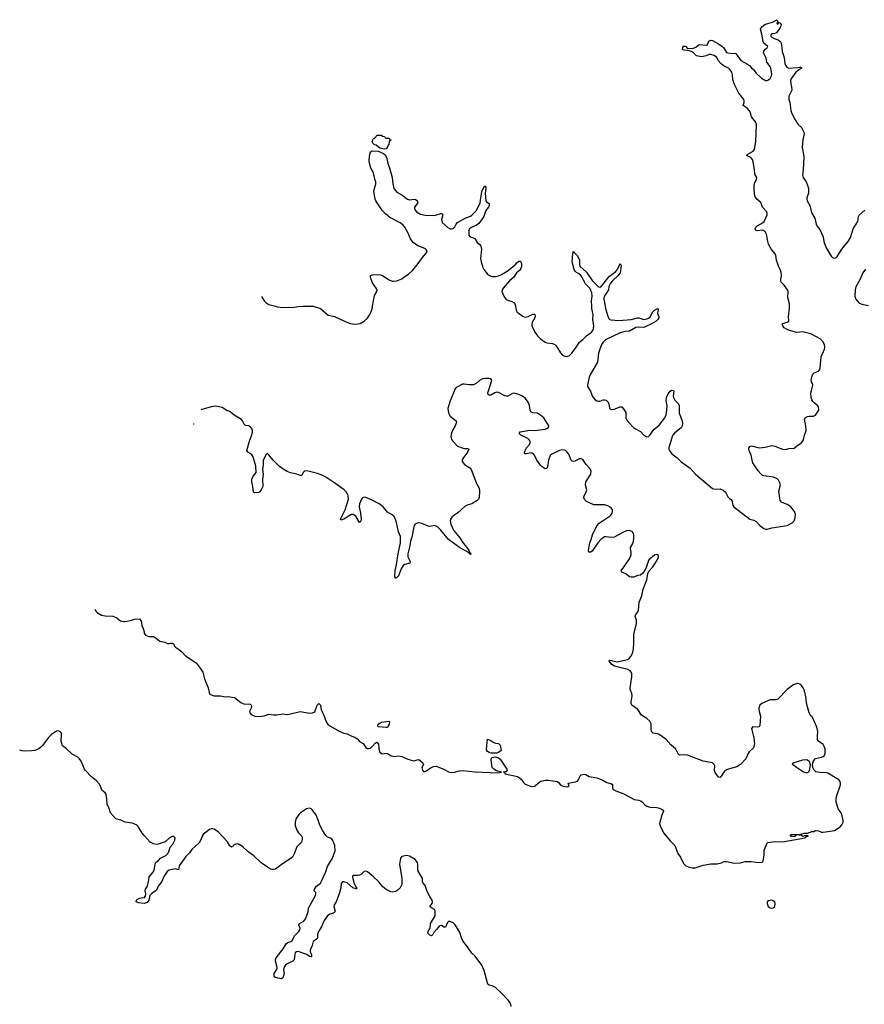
# Model space of a CAD drawing. Header units: inches. Extents: x 2221556 to 2384305, y 723442 to 892241.
# Tile 32 of 53: x 2277277 to 2288096, y 861057 to 873671. Entities that reach past the tile are written whole.
import ezdxf

# ---------------------------------------------------------------- set-up
doc = ezdxf.new("R2010")
doc.units = ezdxf.units.IN
doc.header["$MEASUREMENT"] = 0
for name, color, linetype in [('C2876', 7, 'Continuous'), ('C2886', 7, 'Continuous'), ('C2887', 7, 'Continuous')]:
    doc.layers.add(name, color=color, linetype=linetype)

msp = doc.modelspace()

# ---------------------------------------------------------------- linework, layer by layer
at = {"layer": 'C2876', "color": 6, "elevation": 200}
for points in [[(2280000, 868626), (2279970, 868651), (2279930, 868666), (2279870, 868702), (2279833, 868713), (2279790, 868718), (2279730, 868713), (2279597, 868671)], [(2279504, 868495), (2279502, 868490), (2279501, 868489)], [(2278238, 866119), (2278255, 866090), (2278272, 866072), (2278323, 866043), (2278370, 866032), (2278470, 866028), (2278490, 866022), (2278521, 866010), (2278550, 865983), (2278570, 865971), (2278610, 865959), (2278630, 865959), (2278671, 865971), (2278710, 865976), (2278746, 865990), (2278810, 865996), (2278833, 865970), (2278841, 865910), (2278859, 865870), (2278871, 865830), (2278871, 865810), (2278890, 865786), (2278930, 865768), (2278973, 865767), (2278990, 865771), (2279030, 865745), (2279070, 865711), (2279137, 865697), (2279170, 865678), (2279190, 865678), (2279210, 865685), (2279230, 865685), (2279240, 865680), (2279250, 865672), (2279256, 865650), (2279271, 865631), (2279310, 865607), (2279350, 865575), (2279401, 865521), (2279539, 865430), (2279590, 865362), (2279622, 865310), (2279645, 865225), (2279690, 865110), (2279702, 865050), (2279713, 865030), (2279730, 865020), (2279770, 865009), (2279850, 865009), (2279910, 864997), (2279950, 865001), (2280000, 864992)], [(2280000, 863077), (2279990, 863071), (2279970, 863089), (2279937, 863137), (2279823, 863263), (2279770, 863299), (2279750, 863306), (2279730, 863306), (2279710, 863298), (2279628, 863230), (2279614, 863210), (2279597, 863163), (2279574, 863126), (2279480, 863040), (2279450, 862996), (2279407, 862950), (2279339, 862861), (2279320, 862830), (2279310, 862781), (2279271, 862791), (2279250, 862789), (2279190, 862774), (2279164, 862756), (2279124, 862696), (2279098, 862630), (2279052, 862570), (2279030, 862521), (2278967, 862473), (2278945, 862450), (2278930, 862390), (2278910, 862360), (2278870, 862350), (2278798, 862358), (2278769, 862370), (2278773, 862390), (2278781, 862399), (2278810, 862417), (2278850, 862425), (2278870, 862422), (2278890, 862442), (2278892, 862470), (2278886, 862510), (2278889, 862530), (2278913, 862570), (2278919, 862590), (2278933, 862650), (2278937, 862690), (2278987, 862750), (2279000, 862780), (2279016, 862870), (2279030, 862884), (2279050, 862894), (2279080, 862930), (2279150, 862964), (2279173, 862987), (2279187, 863013), (2279205, 863070), (2279238, 863110), (2279262, 863158), (2279267, 863190), (2279259, 863199), (2279250, 863208), (2279230, 863206), (2279190, 863185), (2279140, 863140), (2279052, 863108), (2279030, 863106), (2278990, 863112), (2278950, 863136), (2278870, 863219), (2278845, 863250), (2278794, 863334), (2278775, 863355), (2278717, 863377), (2278630, 863388), (2278574, 863414), (2278510, 863433), (2278439, 863510), (2278417, 863577), (2278397, 863617), (2278393, 863690), (2278383, 863743), (2278370, 863764), (2278330, 863800), (2278318, 863838), (2278298, 863878), (2278261, 863921), (2278196, 863970), (2278121, 864050), (2278107, 864070), (2278065, 864170), (2278042, 864202), (2278021, 864221), (2277950, 864261), (2277870, 864334), (2277823, 864370), (2277806, 864430), (2277814, 864510), (2277812, 864530), (2277793, 864553), (2277770, 864560), (2277750, 864555), (2277685, 864515), (2277644, 864476), (2277570, 864373), (2277548, 864350), (2277520, 864330), (2277472, 864310), (2277430, 864303), (2277350, 864299), (2277310, 864302), (2277277, 864314)]]:
    msp.add_lwpolyline(points, dxfattribs=at)
at = {"layer": 'C2886', "color": 6, "elevation": 200}
for points in [[(2280552, 870000), (2280574, 869994), (2280650, 869982), (2280790, 869990), (2280850, 869998), (2280906, 870000)], [(2281036, 870000), (2281050, 869998), (2281130, 869970), (2281230, 869884), (2281310, 869869), (2281437, 869810), (2281510, 869781), (2281570, 869771), (2281610, 869774), (2281639, 869781), (2281691, 869809), (2281732, 869848), (2281756, 869884), (2281777, 869930), (2281795, 869990), (2281797, 870000)], [(2283626, 870000), (2283637, 869950), (2283650, 869925), (2283670, 869905), (2283730, 869868), (2283750, 869861), (2283792, 869868), (2283850, 869898), (2283870, 869899), (2283875, 869895), (2283879, 869879), (2283875, 869850), (2283843, 869790), (2283837, 869770), (2283838, 869750), (2283874, 869670), (2283910, 869622), (2283950, 869582), (2284010, 869540), (2284030, 869531), (2284101, 869521), (2284131, 869511), (2284151, 869491), (2284203, 869403), (2284230, 869372), (2284259, 869359), (2284290, 869357), (2284318, 869370), (2284350, 869400), (2284410, 869478), (2284443, 869537), (2284490, 869574), (2284537, 869623), (2284602, 869670), (2284618, 869690), (2284626, 869710), (2284630, 869750), (2284620, 869830), (2284621, 869890), (2284607, 869970), (2284606, 870000)], [(2284776, 870000), (2284782, 869970), (2284811, 869871), (2284830, 869835), (2284850, 869824), (2284950, 869818), (2285111, 869829), (2285190, 869850), (2285210, 869851), (2285270, 869832), (2285310, 869838), (2285333, 869847), (2285354, 869866), (2285389, 869930), (2285408, 869950), (2285450, 869970), (2285455, 869955), (2285448, 869910), (2285452, 869890), (2285464, 869870), (2285464, 869850), (2285452, 869830), (2285428, 869810), (2285370, 869773), (2285290, 869736), (2285270, 869729), (2285207, 869733), (2285170, 869728), (2285090, 869680), (2285030, 869676), (2284970, 869661), (2284782, 869570), (2284750, 869540), (2284730, 869510), (2284690, 869401), (2284678, 869282), (2284589, 869129), (2284573, 869090), (2284553, 869010), (2284549, 868990), (2284552, 868970), (2284589, 868910), (2284610, 868854), (2284624, 868830), (2284650, 868802), (2284670, 868789), (2284690, 868784), (2284710, 868786), (2284750, 868801), (2284770, 868803), (2284790, 868796), (2284813, 868770), (2284823, 868750), (2284834, 868694), (2284850, 868679), (2284890, 868683), (2284970, 868712), (2284991, 868711), (2285009, 868689), (2285040, 868640), (2285043, 868570), (2285049, 868550), (2285065, 868525), (2285150, 868437), (2285230, 868397), (2285270, 868349), (2285310, 868327), (2285330, 868330), (2285350, 868349), (2285400, 868420), (2285470, 868478), (2285542, 868570), (2285558, 868610), (2285566, 868670), (2285569, 868730), (2285556, 868790), (2285561, 868830), (2285584, 868876), (2285610, 868910), (2285630, 868924), (2285650, 868921), (2285656, 868910), (2285649, 868850), (2285652, 868830), (2285670, 868795), (2285717, 868750), (2285723, 868730), (2285724, 868630), (2285763, 868530), (2285767, 868493), (2285764, 868470), (2285750, 868442), (2285670, 868379), (2285643, 868350), (2285633, 868330), (2285619, 868270), (2285591, 868189), (2285591, 868170), (2285600, 868150), (2285629, 868110), (2285697, 868057), (2285750, 868005), (2285866, 867926), (2285934, 867850), (2286150, 867667), (2286170, 867659), (2286190, 867658), (2286250, 867661), (2286290, 867644), (2286317, 867617), (2286350, 867557), (2286370, 867536), (2286390, 867524), (2286401, 867510), (2286410, 867450), (2286425, 867430), (2286630, 867271), (2286680, 867260), (2286710, 867242), (2286758, 867190), (2286810, 867153), (2286830, 867143), (2286850, 867142), (2286910, 867159), (2287110, 867190), (2287173, 867227), (2287196, 867250), (2287210, 867290), (2287213, 867330), (2287204, 867370), (2287153, 867430), (2287130, 867448), (2287110, 867460), (2287034, 867490), (2287018, 867510), (2287002, 867630), (2287021, 867710), (2287016, 867736), (2286999, 867770), (2286979, 867790), (2286935, 867810), (2286810, 867827), (2286793, 867833), (2286771, 867851), (2286738, 867890), (2286670, 867995), (2286658, 868030), (2286647, 868090), (2286620, 868150), (2286615, 868170), (2286617, 868183), (2286630, 868204), (2286650, 868210), (2286750, 868186), (2286827, 868193), (2286910, 868214), (2286950, 868207), (2287047, 868167), (2287090, 868164), (2287130, 868176), (2287197, 868183), (2287230, 868213), (2287293, 868250), (2287316, 868290), (2287330, 868350), (2287353, 868410), (2287349, 868470), (2287332, 868550), (2287339, 868570), (2287370, 868588), (2287390, 868592), (2287447, 868593), (2287470, 868603), (2287512, 868670), (2287510, 868712), (2287496, 868730), (2287458, 868758), (2287439, 868779), (2287423, 868803), (2287415, 868830), (2287412, 868890), (2287418, 868922), (2287434, 868970), (2287436, 868990), (2287431, 869011), (2287419, 869030), (2287414, 869054), (2287423, 869097), (2287435, 869130), (2287455, 869145), (2287510, 869170), (2287525, 869190), (2287531, 869210), (2287545, 869350), (2287588, 869450), (2287591, 869470), (2287585, 869510), (2287564, 869550), (2287530, 869583), (2287410, 869645), (2287310, 869673), (2287230, 869663), (2287150, 869683), (2287117, 869697), (2287070, 869724), (2287051, 869750), (2287045, 869770), (2287050, 869778), (2287110, 869798), (2287130, 869810), (2287127, 869870), (2287140, 869970), (2287138, 870000)], [(2280000, 864992), (2280027, 864987), (2280110, 864923), (2280150, 864908), (2280230, 864903), (2280243, 864890), (2280248, 864870), (2280242, 864850), (2280221, 864810), (2280223, 864790), (2280241, 864770), (2280290, 864750), (2280330, 864745), (2280408, 864752), (2280470, 864775), (2280530, 864764), (2280570, 864764), (2280650, 864776), (2280690, 864770), (2280730, 864772), (2280870, 864806), (2280990, 864788), (2281029, 864791), (2281056, 864804), (2281087, 864890), (2281110, 864912), (2281129, 864889), (2281139, 864830), (2281170, 864770), (2281188, 864708), (2281210, 864663), (2281230, 864638), (2281370, 864554), (2281430, 864532), (2281470, 864523), (2281530, 864493), (2281570, 864481), (2281598, 864458), (2281630, 864424), (2281677, 864397), (2281710, 864348), (2281730, 864336), (2281750, 864332), (2281770, 864340), (2281798, 864362), (2281830, 864404), (2281850, 864413), (2281864, 864404), (2281872, 864390), (2281877, 864330), (2281887, 864290), (2281910, 864268), (2281930, 864265), (2281970, 864274), (2281990, 864270), (2282025, 864245), (2282070, 864230), (2282130, 864238), (2282170, 864233), (2282250, 864196), (2282310, 864179), (2282330, 864178), (2282370, 864190), (2282390, 864191), (2282442, 864150), (2282448, 864130), (2282430, 864090), (2282436, 864056), (2282450, 864039), (2282470, 864038), (2282490, 864047), (2282537, 864083), (2282576, 864104), (2282610, 864109), (2282711, 864071), (2282770, 864035), (2282810, 864025), (2282847, 864030), (2282910, 864049), (2282950, 864054), (2283110, 864033), (2283397, 864023), (2283449, 864030), (2283386, 864046), (2283349, 864069), (2283330, 864090), (2283316, 864190), (2283319, 864210), (2283330, 864219), (2283370, 864227), (2283410, 864216), (2283430, 864199), (2283517, 864070), (2283520, 864050), (2283516, 864044), (2283505, 864035), (2283474, 864030), (2283487, 864027), (2283496, 864010), (2283654, 863974), (2283680, 863960), (2283701, 863941), (2283730, 863898), (2283750, 863877), (2283821, 863850), (2283850, 863848), (2283870, 863853), (2283890, 863864), (2283950, 863917), (2284011, 863929), (2284050, 863930), (2284161, 863910), (2284179, 863899), (2284204, 863870), (2284236, 863850), (2284290, 863841), (2284314, 863850), (2284302, 863890), (2284395, 863906), (2284423, 863917), (2284439, 863941), (2284456, 863984), (2284470, 863995), (2284510, 864004), (2284530, 863999), (2284570, 863974), (2284670, 863959), (2284746, 863930), (2284798, 863898), (2284850, 863885), (2284870, 863871), (2284871, 863830), (2284879, 863810), (2284914, 863790), (2285014, 863754), (2285150, 863682), (2285210, 863672), (2285230, 863664), (2285251, 863651), (2285288, 863610), (2285310, 863594), (2285350, 863584), (2285440, 863580), (2285471, 863570), (2285511, 863550), (2285526, 863530), (2285501, 863479), (2285477, 863390), (2285474, 863370), (2285484, 863330), (2285530, 863250), (2285610, 863150), (2285669, 863090), (2285706, 862990), (2285740, 862940), (2285782, 862862), (2285811, 862831), (2285852, 862812), (2285890, 862805), (2285930, 862807), (2286030, 862841), (2286130, 862855), (2286210, 862856), (2286269, 862871), (2286295, 862885), (2286330, 862887), (2286430, 862864), (2286510, 862868), (2286572, 862888), (2286646, 862886), (2286710, 862876), (2286785, 862875), (2286799, 862890), (2286815, 862970), (2286814, 863030), (2286850, 863122), (2286858, 863130), (2286950, 863142), (2287050, 863140), (2287338, 863190), (2287342, 863198), (2287355, 863205), (2287378, 863210), (2287375, 863215), (2287330, 863215), (2287310, 863208), (2287290, 863218), (2287230, 863226), (2287218, 863222), (2287214, 863210), (2287190, 863203), (2287146, 863210), (2287158, 863230), (2287170, 863234), (2287249, 863231), (2287284, 863236), (2287326, 863250), (2287370, 863251), (2287426, 863270), (2287449, 863271), (2287470, 863282), (2287510, 863279), (2287550, 863264), (2287570, 863262), (2287690, 863277), (2287715, 863285), (2287786, 863330), (2287810, 863356), (2287824, 863390), (2287826, 863410), (2287814, 863470), (2287798, 863510), (2287761, 863561), (2287736, 863650), (2287736, 863690), (2287743, 863730), (2287790, 863870), (2287791, 863890), (2287787, 863910), (2287770, 863931), (2287750, 863945), (2287630, 864016), (2287610, 864023), (2287526, 864026), (2287476, 864036), (2287455, 864055), (2287439, 864090), (2287434, 864130), (2287445, 864175), (2287470, 864204), (2287550, 864223), (2287570, 864230), (2287580, 864240), (2287594, 864270), (2287593, 864330), (2287588, 864350), (2287570, 864384), (2287509, 864429), (2287497, 864450), (2287495, 864490), (2287503, 864550), (2287490, 864606), (2287430, 864742), (2287410, 864754), (2287390, 864789), (2287356, 864916), (2287350, 864979), (2287330, 865074), (2287315, 865110), (2287290, 865143), (2287270, 865160), (2287250, 865168), (2287230, 865166), (2287190, 865150), (2287158, 865130), (2287107, 865090), (2286990, 864967), (2286962, 864958), (2286890, 864957), (2286785, 864910), (2286759, 864890), (2286746, 864850), (2286750, 864810), (2286765, 864750), (2286759, 864630), (2286747, 864613), (2286730, 864609), (2286670, 864610), (2286650, 864590), (2286683, 864470), (2286688, 864390), (2286676, 864344), (2286622, 864290), (2286608, 864270), (2286578, 864202), (2286511, 864129), (2286462, 864098), (2286382, 864078), (2286330, 864060), (2286303, 864037), (2286250, 863964), (2286230, 863967), (2286186, 864026), (2286179, 864050), (2286180, 864110), (2286172, 864130), (2286150, 864149), (2286030, 864171), (2285830, 864247), (2285790, 864253), (2285729, 864249), (2285710, 864267), (2285684, 864324), (2285619, 864379), (2285554, 864454), (2285470, 864514), (2285450, 864521), (2285390, 864530), (2285370, 864550), (2285364, 864584), (2285364, 864650), (2285350, 864683), (2285310, 864718), (2285241, 864761), (2285194, 864834), (2285119, 864890), (2285108, 864910), (2285108, 864930), (2285123, 865010), (2285119, 865039), (2285098, 865090), (2285096, 865110), (2285118, 865250), (2285117, 865290), (2285111, 865310), (2285095, 865330), (2285066, 865346), (2284896, 865390), (2284864, 865410), (2284826, 865454), (2284835, 865465), (2284930, 865446), (2285030, 865465), (2285064, 865476), (2285090, 865490), (2285115, 865525), (2285132, 865568), (2285139, 865610), (2285144, 865690), (2285142, 865798), (2285178, 865930), (2285177, 865977), (2285162, 866030), (2285170, 866050), (2285194, 866086), (2285202, 866110), (2285210, 866150), (2285211, 866210), (2285247, 866290), (2285264, 866376), (2285310, 866494), (2285324, 866576), (2285336, 866604), (2285390, 866666), (2285454, 866770), (2285460, 866790), (2285454, 866810), (2285450, 866814), (2285430, 866818), (2285410, 866811), (2285338, 866750), (2285326, 866730), (2285298, 866642), (2285260, 866580), (2285230, 866556), (2285190, 866549), (2285142, 866530), (2285110, 866527), (2285090, 866535), (2285041, 866570), (2284992, 866592), (2284981, 866610), (2285080, 866750), (2285101, 866790), (2285110, 866821), (2285111, 866850), (2285100, 866890), (2285103, 866910), (2285130, 866962), (2285139, 866990), (2285146, 867030), (2285146, 867070), (2285140, 867090), (2285125, 867110), (2285088, 867128), (2285050, 867123), (2285010, 867107), (2284890, 867041), (2284850, 867039), (2284790, 867047), (2284770, 867044), (2284750, 867034), (2284725, 867015), (2284682, 866970), (2284610, 866862), (2284590, 866849), (2284568, 866850), (2284565, 866870), (2284582, 866970), (2284598, 867010), (2284613, 867070), (2284670, 867187), (2284698, 867222), (2284830, 867306), (2284850, 867325), (2284867, 867350), (2284872, 867370), (2284870, 867394), (2284850, 867422), (2284810, 867445), (2284770, 867457), (2284630, 867455), (2284539, 867499), (2284510, 867523), (2284505, 867550), (2284509, 867570), (2284530, 867610), (2284541, 867650), (2284526, 867710), (2284531, 867750), (2284593, 867850), (2284599, 867890), (2284581, 867921), (2284534, 867974), (2284490, 868036), (2284470, 868047), (2284450, 868046), (2284390, 868014), (2284370, 868010), (2284355, 868015), (2284341, 868030), (2284310, 868103), (2284290, 868131), (2284270, 868150), (2284250, 868158), (2284230, 868159), (2284190, 868152), (2284094, 868106), (2284073, 868087), (2284050, 868030), (2284039, 867941), (2284030, 867922), (2284010, 867917), (2283970, 867941), (2283950, 867963), (2283903, 868030), (2283873, 868093), (2283853, 868113), (2283830, 868121), (2283801, 868119), (2283770, 868110), (2283747, 868110), (2283743, 868130), (2283750, 868150), (2283770, 868184), (2283809, 868230), (2283817, 868250), (2283815, 868270), (2283802, 868290), (2283784, 868304), (2283696, 868350), (2283676, 868370), (2283687, 868390), (2283810, 868412), (2283870, 868410), (2284010, 868426), (2284028, 868432), (2284050, 868448), (2284053, 868470), (2283990, 868570), (2283950, 868606), (2283910, 868629), (2283850, 868633), (2283826, 868646), (2283814, 868670), (2283807, 868730), (2283792, 868772), (2283757, 868817), (2283710, 868851), (2283670, 868869), (2283610, 868885), (2283590, 868883), (2283531, 868849), (2283510, 868847), (2283490, 868853), (2283410, 868896), (2283390, 868898), (2283363, 868890), (2283310, 868862), (2283290, 868860), (2283279, 868870), (2283275, 868890), (2283327, 869050), (2283313, 869070), (2283290, 869075), (2283244, 869076), (2283205, 869070), (2283167, 869050), (2283125, 869010), (2283090, 868994), (2283030, 868994), (2282970, 869003), (2282950, 869001), (2282870, 868958), (2282856, 868944), (2282789, 868790), (2282762, 868690), (2282770, 868634), (2282790, 868590), (2282870, 868530), (2282874, 868514), (2282857, 868470), (2282825, 868415), (2282810, 868379), (2282800, 868330), (2282802, 868310), (2282810, 868292), (2282830, 868267), (2282887, 868207), (2282970, 868179), (2283017, 868177), (2283032, 868170), (2283012, 868130), (2282952, 868048), (2282943, 868030), (2282945, 868010), (2282973, 867973), (2283043, 867930), (2283061, 867910), (2283130, 867730), (2283162, 867670), (2283169, 867630), (2283163, 867550), (2283155, 867530), (2283137, 867510), (2283070, 867470), (2283008, 867452), (2282982, 867438), (2282890, 867352), (2282851, 867329), (2282818, 867302), (2282795, 867270), (2282791, 867249), (2282799, 867210), (2282834, 867130), (2282913, 867033), (2282960, 866960), (2283006, 866910), (2283031, 866870), (2283042, 866842), (2283050, 866840), (2283057, 866823), (2283050, 866819), (2283037, 866830), (2283037, 866837), (2283030, 866836), (2283025, 866845), (2282910, 866910), (2282770, 867012), (2282670, 867133), (2282630, 867174), (2282590, 867190), (2282530, 867179), (2282510, 867183), (2282430, 867216), (2282390, 867224), (2282370, 867223), (2282344, 867210), (2282330, 867192), (2282324, 867176), (2282299, 867041), (2282283, 866990), (2282276, 866930), (2282247, 866830), (2282250, 866790), (2282280, 866730), (2282275, 866710), (2282210, 866693), (2282190, 866679), (2282164, 866636), (2282130, 866548), (2282110, 866526), (2282098, 866522), (2282090, 866514), (2282083, 866543), (2282088, 866610), (2282104, 866690), (2282123, 866830), (2282155, 866970), (2282157, 867010), (2282153, 867050), (2282129, 867109), (2282104, 867230), (2282090, 867270), (2282068, 867310), (2282048, 867328), (2281990, 867360), (2281933, 867430), (2281882, 867470), (2281790, 867517), (2281710, 867550), (2281690, 867552), (2281670, 867546), (2281655, 867530), (2281628, 867470), (2281627, 867430), (2281643, 867350), (2281649, 867271), (2281643, 867237), (2281630, 867230), (2281581, 867310), (2281550, 867333), (2281529, 867331), (2281430, 867271), (2281390, 867258), (2281385, 867270), (2281444, 867390), (2281488, 867530), (2281485, 867570), (2281479, 867590), (2281461, 867621), (2281432, 867650), (2281315, 867735), (2281199, 867810), (2281162, 867830), (2281090, 867856), (2280971, 867889), (2280930, 867890), (2280907, 867870), (2280890, 867830), (2280870, 867830), (2280827, 867847), (2280745, 867865), (2280702, 867882), (2280650, 867911), (2280605, 867945), (2280524, 868030), (2280470, 868098), (2280450, 868112), (2280430, 868095), (2280396, 868024), (2280397, 867970), (2280388, 867910), (2280394, 867850), (2280385, 867785), (2280390, 867690), (2280370, 867647), (2280354, 867626), (2280350, 867613), (2280290, 867609), (2280270, 867618), (2280264, 867690), (2280249, 867750), (2280249, 867789), (2280270, 867828), (2280305, 867870), (2280303, 867950), (2280266, 868070), (2280250, 868096), (2280230, 868114), (2280200, 868130), (2280188, 868150), (2280220, 868270), (2280251, 868351), (2280259, 868390), (2280257, 868410), (2280250, 868433), (2280230, 868461), (2280210, 868469), (2280170, 868473), (2280154, 868490), (2280133, 868530), (2280117, 868550), (2280026, 868606), (2280000, 868626)], [(2283574, 861030), (2283564, 861070), (2283535, 861110), (2283454, 861194), (2283370, 861270), (2283330, 861295), (2283290, 861301), (2283274, 861314), (2283227, 861490), (2283198, 861558), (2283113, 861673), (2283070, 861710), (2283014, 861794), (2282955, 861870), (2282935, 861910), (2282915, 861975), (2282874, 862050), (2282855, 862075), (2282830, 862100), (2282810, 862111), (2282790, 862118), (2282770, 862117), (2282756, 862104), (2282730, 862044), (2282710, 862046), (2282690, 862061), (2282670, 862068), (2282650, 862058), (2282622, 862018), (2282583, 861977), (2282570, 861950), (2282550, 861932), (2282530, 861943), (2282507, 861967), (2282511, 861990), (2282533, 862030), (2282540, 862090), (2282597, 862190), (2282601, 862210), (2282599, 862250), (2282590, 862272), (2282552, 862292), (2282529, 862310), (2282560, 862350), (2282564, 862370), (2282559, 862390), (2282532, 862432), (2282493, 862513), (2282470, 862580), (2282445, 862610), (2282435, 862630), (2282436, 862670), (2282378, 862770), (2282377, 862850), (2282372, 862870), (2282361, 862890), (2282342, 862910), (2282270, 862955), (2282230, 862965), (2282171, 862950), (2282153, 862930), (2282142, 862850), (2282173, 862667), (2282174, 862610), (2282170, 862590), (2282149, 862550), (2282130, 862527), (2282110, 862510), (2282090, 862500), (2282054, 862494), (2282030, 862497), (2281970, 862527), (2281930, 862560), (2281873, 862630), (2281810, 862690), (2281732, 862752), (2281710, 862763), (2281690, 862759), (2281655, 862725), (2281630, 862713), (2281610, 862707), (2281553, 862707), (2281542, 862698), (2281539, 862690), (2281543, 862670), (2281563, 862603), (2281581, 862561), (2281591, 862550), (2281590, 862538), (2281585, 862535), (2281545, 862550), (2281470, 862611), (2281430, 862625), (2281410, 862624), (2281396, 862604), (2281390, 862550), (2281375, 862485), (2281330, 862370), (2281307, 862330), (2281303, 862310), (2281316, 862250), (2281310, 862233), (2281296, 862224), (2281248, 862210), (2281220, 862190), (2281179, 862130), (2281142, 862050), (2281103, 861990), (2281092, 861952), (2281091, 861910), (2281086, 861894), (2281038, 861862), (2281024, 861810), (2280998, 861750), (2280997, 861730), (2281013, 861690), (2281014, 861670), (2281010, 861666), (2280990, 861670), (2280953, 861693), (2280890, 861714), (2280850, 861733), (2280822, 861730), (2280806, 861714), (2280801, 861699), (2280794, 861630), (2280790, 861623), (2280777, 861610), (2280705, 861575), (2280683, 861557), (2280665, 861535), (2280657, 861497), (2280663, 861450), (2280646, 861394), (2280630, 861382), (2280589, 861390), (2280546, 861406), (2280535, 861415), (2280538, 861450), (2280575, 861510), (2280575, 861530), (2280554, 861610), (2280555, 861630), (2280563, 861650), (2280652, 861768), (2280689, 861831), (2280710, 861850), (2280750, 861862), (2280767, 861873), (2280802, 861938), (2280851, 861989), (2280864, 862010), (2280869, 862030), (2280851, 862070), (2280862, 862090), (2280917, 862123), (2280939, 862150), (2280970, 862242), (2280976, 862290), (2281067, 862450), (2281072, 862470), (2281070, 862488), (2281050, 862510), (2281053, 862530), (2281077, 862570), (2281128, 862610), (2281145, 862635), (2281196, 862744), (2281218, 862822), (2281284, 862930), (2281316, 863024), (2281315, 863090), (2281290, 863157), (2281270, 863179), (2281219, 863199), (2281198, 863218), (2281158, 863278), (2281120, 863350), (2281097, 863430), (2281071, 863490), (2281024, 863550), (2281010, 863561), (2280990, 863569), (2280950, 863559), (2280874, 863510), (2280853, 863490), (2280825, 863450), (2280814, 863430), (2280804, 863390), (2280806, 863346), (2280827, 863287), (2280850, 863254), (2280890, 863210), (2280896, 863196), (2280896, 863170), (2280886, 863134), (2280827, 863073), (2280794, 862986), (2280770, 862943), (2280756, 862930), (2280642, 862858), (2280553, 862790), (2280530, 862782), (2280510, 862783), (2280490, 862789), (2280450, 862814), (2280370, 862870), (2280278, 862958), (2280205, 863010), (2280130, 863080), (2280090, 863105), (2280070, 863111), (2280044, 863110), (2280022, 863098), (2280010, 863082), (2280000, 863077)]]:
    msp.add_lwpolyline(points, dxfattribs=at)
for points in [[(2281970, 864601), (2281875, 864610), (2281870, 864612), (2281864, 864630), (2281870, 864644), (2281910, 864673), (2282010, 864685), (2282013, 864673), (2282010, 864647), (2281996, 864624), (2281990, 864605)], [(2283390, 864275), (2283310, 864275), (2283290, 864281), (2283270, 864297), (2283261, 864310), (2283256, 864330), (2283270, 864453), (2283310, 864437), (2283351, 864411), (2283370, 864403), (2283410, 864397), (2283430, 864377), (2283444, 864310), (2283410, 864284)], [(2287350, 864021), (2287318, 864030), (2287229, 864090), (2287178, 864130), (2287186, 864150), (2287310, 864187), (2287350, 864193), (2287370, 864190), (2287390, 864170), (2287402, 864130), (2287390, 864048), (2287381, 864030), (2287370, 864021)], [(2286910, 862389), (2286870, 862384), (2286851, 862369), (2286851, 862350), (2286864, 862310), (2286890, 862291), (2286910, 862288), (2286930, 862294), (2286949, 862310), (2286956, 862350), (2286950, 862368), (2286930, 862384)]]:
    msp.add_lwpolyline(points, close=True, dxfattribs=at)
at = {"layer": 'C2887', "color": 6, "elevation": 200}
for points in [[(2287138, 870000), (2287136, 870030), (2287116, 870110), (2287122, 870190), (2287112, 870210), (2287069, 870270), (2287032, 870310), (2287025, 870325), (2287025, 870350), (2287035, 870390), (2287031, 870431), (2287018, 870470), (2286995, 870515), (2286970, 870590), (2286962, 870650), (2286955, 870670), (2286909, 870729), (2286870, 870797), (2286859, 870830), (2286842, 870922), (2286831, 870950), (2286810, 870969), (2286790, 870974), (2286730, 870967), (2286713, 870970), (2286700, 870990), (2286708, 871012), (2286725, 871030), (2286781, 871059), (2286813, 871087), (2286853, 871170), (2286853, 871190), (2286846, 871210), (2286794, 871270), (2286769, 871330), (2286718, 871370), (2286694, 871410), (2286685, 871490), (2286685, 871550), (2286690, 871574), (2286716, 871630), (2286719, 871650), (2286692, 871692), (2286688, 871750), (2286673, 871850), (2286662, 871882), (2286644, 871904), (2286589, 871930), (2286605, 871950), (2286671, 871989), (2286688, 872010), (2286696, 872030), (2286708, 872112), (2286714, 872330), (2286701, 872361), (2286650, 872427), (2286635, 872490), (2286623, 872510), (2286596, 872536), (2286544, 872570), (2286556, 872610), (2286558, 872630), (2286552, 872650), (2286487, 872730), (2286430, 872850), (2286413, 872907), (2286407, 872967), (2286399, 872999), (2286380, 873030), (2286358, 873050), (2286290, 873083), (2286258, 873110), (2286223, 873150), (2286206, 873186), (2286172, 873212), (2286130, 873225), (2286110, 873224), (2286071, 873210), (2286010, 873197), (2285990, 873198), (2285945, 873210), (2285907, 873247), (2285883, 873263), (2285836, 873276), (2285790, 873279), (2285769, 873290), (2285770, 873314), (2285785, 873335), (2285810, 873326), (2285828, 873308), (2285850, 873301), (2285910, 873307), (2285940, 873320), (2285970, 873346), (2285987, 873353), (2286075, 873345), (2286086, 873354), (2286105, 873395), (2286130, 873408), (2286150, 873405), (2286230, 873362), (2286273, 873333), (2286293, 873313), (2286330, 873253), (2286350, 873246), (2286410, 873237), (2286430, 873241), (2286450, 873238), (2286514, 873150), (2286602, 873102), (2286624, 873084), (2286650, 873055), (2286675, 873035), (2286710, 872986), (2286781, 872921), (2286830, 872893), (2286850, 872892), (2286870, 872899), (2286890, 872920), (2286907, 872950), (2286911, 872970), (2286901, 873050), (2286892, 873072), (2286847, 873127), (2286837, 873177), (2286812, 873230), (2286807, 873250), (2286811, 873270), (2286828, 873292), (2286852, 873310), (2286861, 873330), (2286810, 873370), (2286800, 873390), (2286785, 873485), (2286768, 873550), (2286774, 873570), (2286810, 873603), (2286830, 873613), (2286920, 873640), (2286960, 873660), (2286971, 873671), (2286994, 873650), (2286974, 873630), (2286978, 873618), (2286990, 873614), (2287006, 873634), (2287013, 873633), (2287030, 873614), (2287026, 873590), (2287018, 873570), (2286970, 873505), (2286950, 873496), (2286911, 873489), (2286894, 873470), (2286904, 873450), (2286943, 873430), (2286993, 873413), (2287016, 873396), (2287025, 873385), (2287036, 873350), (2287044, 873264), (2287069, 873189), (2287079, 873110), (2287087, 873087), (2287104, 873064), (2287130, 873050), (2287243, 873057), (2287270, 873065), (2287283, 873063), (2287295, 873050), (2287265, 873035), (2287221, 872999), (2287153, 872910), (2287150, 872890), (2287155, 872850), (2287165, 872810), (2287166, 872770), (2287160, 872750), (2287129, 872690), (2287130, 872650), (2287142, 872610), (2287156, 872510), (2287169, 872470), (2287210, 872390), (2287250, 872330), (2287292, 872290), (2287322, 872230), (2287325, 872210), (2287308, 872130), (2287301, 872039), (2287303, 872010), (2287317, 871950), (2287320, 871910), (2287312, 871748), (2287303, 871683), (2287312, 871650), (2287350, 871594), (2287370, 871553), (2287381, 871510), (2287381, 871450), (2287361, 871390), (2287359, 871370), (2287364, 871350), (2287398, 871290), (2287421, 871201), (2287463, 871130), (2287478, 871050), (2287487, 871030), (2287525, 870985), (2287569, 870890), (2287577, 870830), (2287608, 870748), (2287670, 870642), (2287690, 870623), (2287710, 870616), (2287730, 870621), (2287750, 870639), (2287810, 870730), (2287890, 870828), (2287918, 870882), (2287953, 870990), (2288013, 871087), (2288022, 871150), (2288030, 871167), (2288105, 871230)], [(2281797, 870000), (2281822, 870138), (2281853, 870190), (2281854, 870210), (2281845, 870230), (2281813, 870273), (2281792, 870310), (2281772, 870370), (2281769, 870391), (2281781, 870399), (2281813, 870407), (2281902, 870402), (2281930, 870390), (2282010, 870338), (2282050, 870322), (2282070, 870320), (2282107, 870327), (2282170, 870350), (2282215, 870385), (2282259, 870410), (2282310, 870458), (2282370, 870530), (2282436, 870624), (2282490, 870686), (2282495, 870710), (2282474, 870734), (2282444, 870750), (2282376, 870776), (2282317, 870817), (2282283, 870863), (2282250, 870947), (2282210, 871013), (2282190, 871038), (2282150, 871070), (2282017, 871137), (2281962, 871182), (2281923, 871223), (2281837, 871350), (2281829, 871370), (2281814, 871470), (2281820, 871510), (2281840, 871570), (2281839, 871590), (2281825, 871630), (2281810, 871710), (2281775, 871770), (2281754, 871850), (2281752, 871870), (2281761, 871950), (2281770, 871980), (2281790, 871992), (2281870, 871985), (2281937, 871957), (2281958, 871938), (2281976, 871910), (2281993, 871830), (2282013, 871773), (2282048, 871650), (2282056, 871570), (2282070, 871510), (2282090, 871481), (2282110, 871461), (2282170, 871429), (2282244, 871370), (2282270, 871363), (2282330, 871371), (2282348, 871368), (2282370, 871353), (2282375, 871325), (2282335, 871270), (2282333, 871253), (2282342, 871230), (2282359, 871210), (2282410, 871181), (2282470, 871166), (2282590, 871162), (2282670, 871190), (2282687, 871187), (2282699, 871170), (2282682, 871110), (2282690, 871072), (2282761, 871010), (2282790, 870993), (2282810, 870990), (2282830, 870997), (2282850, 871018), (2282869, 871051), (2282887, 871073), (2282990, 871132), (2283050, 871155), (2283070, 871167), (2283130, 871227), (2283175, 871325), (2283198, 871470), (2283230, 871543), (2283239, 871539), (2283247, 871527), (2283249, 871509), (2283241, 871450), (2283248, 871350), (2283257, 871337), (2283290, 871316), (2283292, 871290), (2283283, 871270), (2283250, 871226), (2283223, 871150), (2283159, 871061), (2283130, 871037), (2283065, 871010), (2283038, 870990), (2283032, 870970), (2283030, 870910), (2283049, 870889), (2283090, 870878), (2283108, 870868), (2283138, 870818), (2283170, 870789), (2283184, 870770), (2283191, 870730), (2283179, 870610), (2283188, 870568), (2283210, 870497), (2283224, 870470), (2283270, 870412), (2283293, 870393), (2283330, 870381), (2283370, 870382), (2283410, 870390), (2283450, 870405), (2283521, 870450), (2283623, 870530), (2283650, 870562), (2283670, 870578), (2283690, 870577), (2283698, 870570), (2283705, 870545), (2283706, 870510), (2283698, 870482), (2283680, 870460), (2283641, 870430), (2283606, 870374), (2283550, 870325), (2283468, 870230), (2283456, 870210), (2283454, 870190), (2283477, 870130), (2283506, 870090), (2283530, 870076), (2283582, 870062), (2283610, 870045), (2283619, 870030), (2283626, 870000)], [(2284606, 870000), (2284603, 870070), (2284611, 870131), (2284606, 870170), (2284579, 870230), (2284526, 870286), (2284469, 870390), (2284451, 870411), (2284410, 870433), (2284391, 870450), (2284380, 870470), (2284356, 870570), (2284363, 870677), (2284370, 870705), (2284374, 870694), (2284416, 870650), (2284445, 870605), (2284450, 870590), (2284448, 870530), (2284458, 870510), (2284536, 870436), (2284609, 870330), (2284690, 870248), (2284710, 870245), (2284730, 870259), (2284830, 870383), (2284914, 870446), (2284939, 870481), (2284970, 870546), (2284983, 870523), (2284968, 870430), (2284941, 870390), (2284870, 870326), (2284844, 870296), (2284825, 870255), (2284818, 870210), (2284780, 870150), (2284761, 870110), (2284759, 870090), (2284776, 870000)], [(2288110, 870473), (2288079, 870430), (2288041, 870339), (2287989, 870250), (2287979, 870210), (2287976, 870130), (2287988, 870090), (2288025, 870045), (2288065, 870025), (2288150, 870011)], [(2280373, 870127), (2280410, 870070), (2280430, 870047), (2280470, 870023), (2280552, 870000)], [(2280906, 870000), (2281010, 870003), (2281036, 870000)]]:
    msp.add_lwpolyline(points, dxfattribs=at)
msp.add_lwpolyline([(2281970, 872154), (2282010, 872154), (2282018, 872138), (2282030, 872134), (2282030, 872126), (2282018, 872122), (2282011, 872109), (2282005, 872070), (2281997, 872063), (2281990, 872042), (2281970, 872015), (2281950, 872014), (2281890, 872027), (2281842, 872062), (2281823, 872070), (2281801, 872090), (2281794, 872110), (2281799, 872130), (2281810, 872150), (2281825, 872155), (2281830, 872165), (2281845, 872175), (2281850, 872192), (2281910, 872194), (2281918, 872178), (2281950, 872174), (2281958, 872158)], close=True, dxfattribs=at)

doc.saveas('drawing.dxf')
